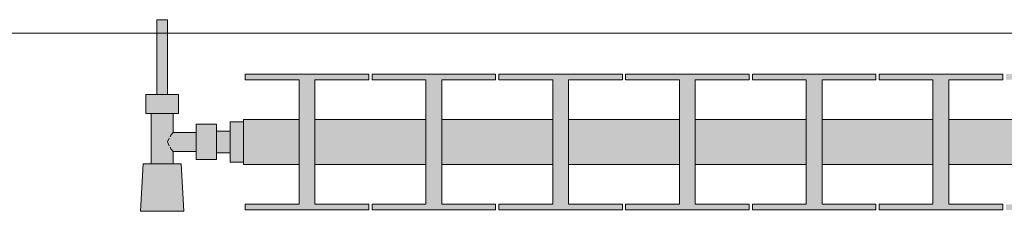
# Model space of a CAD drawing. Header units: metres. Extents: x -3.6 to 84.5, y -11 to 16.8.
# Tile 102 of 228: x 19.155 to 19.88, y 13.314 to 13.455. Entities that reach past the tile are written whole.
import ezdxf

# ---------------------------------------------------------------- set-up
doc = ezdxf.new("R2010")
doc.units = ezdxf.units.M
doc.header["$MEASUREMENT"] = 0
doc.layers.add('604 - Struktur.Wand Aussen', color=7, linetype='Continuous')
doc.layers.add('801 - HKLSE.Heizung_ Klima_ Lüftung', color=7, linetype='Continuous')

msp = doc.modelspace()

# ---------------------------------------------------------------- hatches: boundary and pattern name
at = {"layer": '801 - HKLSE.Heizung_ Klima_ Lüftung', "linetype": 'Continuous', "lineweight": 0, "true_color": 0x3a3a3a}
for points in [[(19.31999, 13.35028), (19.31999, 13.37972), (19.30999, 13.37972), (19.30999, 13.373), (19.29999, 13.373), (19.29999, 13.378), (19.28499, 13.378), (19.28499, 13.372), (19.26799, 13.372), (19.26799, 13.386), (19.27199, 13.386), (19.27199, 13.4), (19.26399, 13.4), (19.26399, 13.455), (19.25599, 13.455), (19.25599, 13.4), (19.24799, 13.4), (19.24799, 13.386), (19.25199, 13.386), (19.25199, 13.349), (19.24599, 13.349), (19.24399, 13.314), (19.27599, 13.314), (19.27399, 13.349), (19.26799, 13.349), (19.26799, 13.358), (19.28499, 13.358), (19.28499, 13.352), (19.29999, 13.352), (19.29999, 13.357), (19.30999, 13.357), (19.30999, 13.35028)], [(19.31999, 13.38167), (19.31999, 13.34833), (19.36082, 13.34833), (19.36082, 13.31917), (19.32116, 13.31917), (19.32116, 13.315), (19.41216, 13.315), (19.41216, 13.31917), (19.37249, 13.31917), (19.37249, 13.34833), (19.45416, 13.34833), (19.45416, 13.31917), (19.41449, 13.31917), (19.41449, 13.315), (19.50549, 13.315), (19.50549, 13.31917), (19.46582, 13.31917), (19.46582, 13.34833), (19.54749, 13.34833), (19.54749, 13.31917), (19.50782, 13.31917), (19.50782, 13.315), (19.59882, 13.315), (19.59882, 13.31917), (19.55916, 13.31917), (19.55916, 13.34833), (19.64082, 13.34833), (19.64082, 13.31917), (19.60116, 13.31917), (19.60116, 13.315), (19.69216, 13.315), (19.69216, 13.31917), (19.65249, 13.31917), (19.65249, 13.34833), (19.73416, 13.34833), (19.73416, 13.31917), (19.69449, 13.31917), (19.69449, 13.315), (19.78549, 13.315), (19.78549, 13.31917), (19.74582, 13.31917), (19.74582, 13.34833), (19.82749, 13.34833), (19.82749, 13.31917), (19.78782, 13.31917), (19.78782, 13.315), (19.87882, 13.315), (19.87882, 13.31917), (19.83916, 13.31917), (19.83916, 13.34833), (19.92082, 13.34833), (19.92082, 13.31917), (19.88116, 13.31917), (19.88116, 13.315), (19.97216, 13.315), (19.97216, 13.31917), (19.93249, 13.31917), (19.93249, 13.34833), (20.01416, 13.34833), (20.01416, 13.31917), (19.97449, 13.31917), (19.97449, 13.315), (20.06549, 13.315), (20.06549, 13.31917), (20.02582, 13.31917), (20.02582, 13.34833), (20.10749, 13.34833), (20.10749, 13.31917), (20.06782, 13.31917), (20.06782, 13.315), (20.15882, 13.315), (20.15882, 13.31917), (20.11916, 13.31917), (20.11916, 13.34833), (20.20082, 13.34833), (20.20082, 13.31917), (20.16116, 13.31917), (20.16116, 13.315), (20.25216, 13.315), (20.25216, 13.31917), (20.21249, 13.31917), (20.21249, 13.34833), (20.29416, 13.34833), (20.29416, 13.31917), (20.25449, 13.31917), (20.25449, 13.315), (20.34549, 13.315), (20.34549, 13.31917), (20.30582, 13.31917), (20.30582, 13.34833), (20.38749, 13.34833), (20.38749, 13.31917), (20.34782, 13.31917), (20.34782, 13.315), (20.43882, 13.315), (20.43882, 13.31917), (20.39916, 13.31917), (20.39916, 13.34833), (20.48082, 13.34833), (20.48082, 13.31917), (20.44116, 13.31917), (20.44116, 13.315), (20.53216, 13.315), (20.53216, 13.31917), (20.49249, 13.31917), (20.49249, 13.34833), (20.57416, 13.34833), (20.57416, 13.31917), (20.53449, 13.31917), (20.53449, 13.315), (20.62549, 13.315), (20.62549, 13.31917), (20.58582, 13.31917), (20.58582, 13.34833), (20.66749, 13.34833), (20.66749, 13.31917), (20.62782, 13.31917), (20.62782, 13.315), (20.71882, 13.315), (20.71882, 13.31917), (20.67916, 13.31917), (20.67916, 13.34833), (20.71999, 13.34833), (20.71999, 13.38167), (20.67916, 13.38167), (20.67916, 13.41083), (20.71882, 13.41083), (20.71882, 13.415), (20.62782, 13.415), (20.62782, 13.41083), (20.66749, 13.41083), (20.66749, 13.38167), (20.58582, 13.38167), (20.58582, 13.41083), (20.62549, 13.41083), (20.62549, 13.415), (20.53449, 13.415), (20.53449, 13.41083), (20.57416, 13.41083), (20.57416, 13.38167), (20.49249, 13.38167), (20.49249, 13.41083), (20.53216, 13.41083), (20.53216, 13.415), (20.44116, 13.415), (20.44116, 13.41083), (20.48082, 13.41083), (20.48082, 13.38167), (20.39916, 13.38167), (20.39916, 13.41083), (20.43882, 13.41083), (20.43882, 13.415), (20.34782, 13.415), (20.34782, 13.41083), (20.38749, 13.41083), (20.38749, 13.38167), (20.30582, 13.38167), (20.30582, 13.41083), (20.34549, 13.41083), (20.34549, 13.415), (20.25449, 13.415), (20.25449, 13.41083), (20.29416, 13.41083), (20.29416, 13.38167), (20.21249, 13.38167), (20.21249, 13.41083), (20.25216, 13.41083), (20.25216, 13.415), (20.16116, 13.415), (20.16116, 13.41083), (20.20082, 13.41083), (20.20082, 13.38167), (20.11916, 13.38167), (20.11916, 13.41083), (20.15882, 13.41083), (20.15882, 13.415), (20.06782, 13.415), (20.06782, 13.41083), (20.10749, 13.41083), (20.10749, 13.38167), (20.02582, 13.38167), (20.02582, 13.41083), (20.06549, 13.41083), (20.06549, 13.415), (19.97449, 13.415), (19.97449, 13.41083), (20.01416, 13.41083), (20.01416, 13.38167), (19.93249, 13.38167), (19.93249, 13.41083), (19.97216, 13.41083), (19.97216, 13.415), (19.88116, 13.415), (19.88116, 13.41083), (19.92082, 13.41083), (19.92082, 13.38167), (19.83916, 13.38167), (19.83916, 13.41083), (19.87882, 13.41083), (19.87882, 13.415), (19.78782, 13.415), (19.78782, 13.41083), (19.82749, 13.41083), (19.82749, 13.38167), (19.74582, 13.38167), (19.74582, 13.41083), (19.78549, 13.41083), (19.78549, 13.415), (19.69449, 13.415), (19.69449, 13.41083), (19.73416, 13.41083), (19.73416, 13.38167), (19.65249, 13.38167), (19.65249, 13.41083), (19.69216, 13.41083), (19.69216, 13.415), (19.60116, 13.415), (19.60116, 13.41083), (19.64082, 13.41083), (19.64082, 13.38167), (19.55916, 13.38167), (19.55916, 13.41083), (19.59882, 13.41083), (19.59882, 13.415), (19.50782, 13.415), (19.50782, 13.41083), (19.54749, 13.41083), (19.54749, 13.38167), (19.46582, 13.38167), (19.46582, 13.41083), (19.50549, 13.41083), (19.50549, 13.415), (19.41449, 13.415), (19.41449, 13.41083), (19.45416, 13.41083), (19.45416, 13.38167), (19.37249, 13.38167), (19.37249, 13.41083), (19.41216, 13.41083), (19.41216, 13.415), (19.32116, 13.415), (19.32116, 13.41083), (19.36082, 13.41083), (19.36082, 13.38167)]]:
    msp.add_hatch(color=250, dxfattribs=at).paths.add_polyline_path(points)

# ---------------------------------------------------------------- linework, layer by layer
at = {"layer": '604 - Struktur.Wand Aussen', "color": 7, "linetype": 'Continuous', "lineweight": 13}
msp.add_line((19.14, 13.445), (21.54, 13.445), dxfattribs=at)
at = {"layer": '801 - HKLSE.Heizung_ Klima_ Lüftung', "color": 7, "linetype": 'Continuous', "lineweight": 5, "true_color": 0xebebeb}
for p, q in [((19.25716, 13.455), (19.25599, 13.455)), ((19.25599, 13.455), (19.25599, 13.4)), ((19.25999, 13.455), (19.25716, 13.455)), ((19.26282, 13.455), (19.25999, 13.455)), ((19.26399, 13.455), (19.26282, 13.455)), ((19.26399, 13.455), (19.26399, 13.4)), ((19.32116, 13.415), (19.32116, 13.41083)), ((19.41216, 13.415), (19.32116, 13.415)), ((19.32116, 13.415), (19.32116, 13.41083)), ((19.32116, 13.41083), (19.36082, 13.41083)), ((19.36082, 13.41083), (19.36082, 13.31917)), ((19.37249, 13.31917), (19.37249, 13.41083)), ((19.37249, 13.41083), (19.41216, 13.41083)), ((19.41216, 13.41083), (19.41216, 13.415)), ((19.41449, 13.415), (19.41449, 13.41083)), ((19.50549, 13.415), (19.41449, 13.415)), ((19.41449, 13.415), (19.41449, 13.41083)), ((19.41449, 13.41083), (19.45416, 13.41083)), ((19.45416, 13.41083), (19.45416, 13.31917)), ((19.46582, 13.31917), (19.46582, 13.41083)), ((19.46582, 13.41083), (19.50549, 13.41083)), ((19.50549, 13.41083), (19.50549, 13.415)), ((19.50549, 13.41083), (19.50549, 13.415)), ((19.59882, 13.415), (19.50782, 13.415)), ((19.50782, 13.415), (19.50782, 13.41083)), ((19.50782, 13.41083), (19.54749, 13.41083)), ((19.54749, 13.41083), (19.54749, 13.31917)), ((19.55916, 13.31917), (19.55916, 13.41083)), ((19.55916, 13.41083), (19.59882, 13.41083)), ((19.59882, 13.41083), (19.59882, 13.415)), ((19.59882, 13.41083), (19.59882, 13.415)), ((19.69216, 13.415), (19.60116, 13.415)), ((19.60116, 13.415), (19.60116, 13.41083)), ((19.60116, 13.41083), (19.64082, 13.41083)), ((19.64082, 13.41083), (19.64082, 13.31917)), ((19.65249, 13.31917), (19.65249, 13.41083)), ((19.65249, 13.41083), (19.69216, 13.41083)), ((19.69216, 13.41083), (19.69216, 13.415)), ((19.69449, 13.415), (19.69449, 13.41083)), ((19.78549, 13.415), (19.69449, 13.415)), ((19.69449, 13.415), (19.69449, 13.41083)), ((19.69449, 13.41083), (19.73416, 13.41083)), ((19.73416, 13.41083), (19.73416, 13.31917)), ((19.74582, 13.31917), (19.74582, 13.41083)), ((19.74582, 13.41083), (19.78549, 13.41083)), ((19.78549, 13.41083), (19.78549, 13.415)), ((19.78549, 13.41083), (19.78549, 13.415)), ((19.87882, 13.415), (19.78782, 13.415)), ((19.78782, 13.415), (19.78782, 13.41083)), ((19.78782, 13.41083), (19.82749, 13.41083)), ((19.82749, 13.41083), (19.82749, 13.31917)), ((19.83916, 13.31917), (19.83916, 13.41083)), ((19.83916, 13.41083), (19.87882, 13.41083)), ((19.87882, 13.41083), (19.87882, 13.415)), ((19.25399, 13.4), (19.24799, 13.4)), ((19.24799, 13.4), (19.24799, 13.386)), ((19.26599, 13.4), (19.25399, 13.4)), ((19.25716, 13.4), (19.25599, 13.4)), ((19.25999, 13.4), (19.25716, 13.4)), ((19.26282, 13.4), (19.25999, 13.4)), ((19.26399, 13.4), (19.26282, 13.4)), ((19.27199, 13.4), (19.26599, 13.4)), ((19.27199, 13.4), (19.27199, 13.386)), ((19.25399, 13.386), (19.24799, 13.386)), ((19.25199, 13.386), (19.25199, 13.349)), ((19.26599, 13.386), (19.25399, 13.386)), ((19.27199, 13.386), (19.26599, 13.386)), ((19.26799, 13.386), (19.26799, 13.372)), ((19.31999, 13.38167), (19.31999, 13.37679)), ((19.31999, 13.38167), (19.36082, 13.38167)), ((19.37249, 13.38167), (19.45416, 13.38167)), ((19.46582, 13.38167), (19.54749, 13.38167)), ((19.55916, 13.38167), (19.64082, 13.38167)), ((19.65249, 13.38167), (19.73416, 13.38167)), ((19.74582, 13.38167), (19.82749, 13.38167)), ((19.83916, 13.38167), (19.92082, 13.38167)), ((19.28499, 13.378), (19.28499, 13.3715)), ((19.28499, 13.378), (19.29999, 13.378)), ((19.29999, 13.378), (19.29999, 13.3715)), ((19.30999, 13.37972), (19.30999, 13.365)), ((19.30999, 13.37972), (19.31999, 13.37972)), ((19.30999, 13.37972), (19.30999, 13.365)), ((19.30999, 13.37972), (19.31999, 13.37972)), ((19.31999, 13.37679), (19.31999, 13.365)), ((19.26525, 13.36785), (19.26386, 13.365)), ((19.26627, 13.36995), (19.26576, 13.36889)), ((19.26799, 13.372), (19.26627, 13.36995)), ((19.26799, 13.372), (19.28499, 13.372)), ((19.28499, 13.3715), (19.28499, 13.3585)), ((19.29999, 13.373), (19.30999, 13.373)), ((19.29999, 13.3715), (19.29999, 13.3585)), ((19.30999, 13.373), (19.30999, 13.37066)), ((19.30999, 13.37066), (19.30999, 13.365)), ((19.26386, 13.365), (19.26525, 13.36215)), ((19.26576, 13.36111), (19.26627, 13.36005)), ((19.26627, 13.36005), (19.26799, 13.358)), ((19.30999, 13.365), (19.30999, 13.35028)), ((19.30999, 13.365), (19.30999, 13.35028)), ((19.30999, 13.365), (19.30999, 13.35934)), ((19.31999, 13.365), (19.31999, 13.35321)), ((19.26799, 13.358), (19.26799, 13.349)), ((19.26799, 13.358), (19.28499, 13.358)), ((19.28499, 13.3585), (19.28499, 13.352)), ((19.29999, 13.3585), (19.29999, 13.352)), ((19.29999, 13.357), (19.30999, 13.357)), ((19.30999, 13.35934), (19.30999, 13.357)), ((19.31999, 13.35321), (19.31999, 13.34833)), ((19.24599, 13.349), (19.24399, 13.314)), ((19.25009, 13.349), (19.24599, 13.349)), ((19.25999, 13.349), (19.25009, 13.349)), ((19.26989, 13.349), (19.25999, 13.349)), ((19.27399, 13.349), (19.26989, 13.349)), ((19.27399, 13.349), (19.27599, 13.314)), ((19.28499, 13.352), (19.29999, 13.352)), ((19.30999, 13.35028), (19.31999, 13.35028)), ((19.30999, 13.35028), (19.31999, 13.35028)), ((19.30999, 13.35028), (19.31999, 13.35028)), ((19.30999, 13.35028), (19.31999, 13.35028)), ((19.31999, 13.34833), (19.36082, 13.34833)), ((19.37249, 13.34833), (19.45416, 13.34833)), ((19.46582, 13.34833), (19.54749, 13.34833)), ((19.55916, 13.34833), (19.64082, 13.34833)), ((19.65249, 13.34833), (19.73416, 13.34833)), ((19.74582, 13.34833), (19.82749, 13.34833)), ((19.83916, 13.34833), (19.92082, 13.34833)), ((19.32116, 13.31917), (19.32116, 13.315)), ((19.36082, 13.31917), (19.32116, 13.31917)), ((19.32116, 13.31917), (19.32116, 13.315)), ((19.41216, 13.31917), (19.37249, 13.31917)), ((19.41216, 13.315), (19.41216, 13.31917)), ((19.41449, 13.31917), (19.41449, 13.315)), ((19.45416, 13.31917), (19.41449, 13.31917)), ((19.41449, 13.31917), (19.41449, 13.315)), ((19.50549, 13.31917), (19.46582, 13.31917)), ((19.50549, 13.315), (19.50549, 13.31917)), ((19.50549, 13.315), (19.50549, 13.31917)), ((19.54749, 13.31917), (19.50782, 13.31917)), ((19.50782, 13.31917), (19.50782, 13.315)), ((19.59882, 13.31917), (19.55916, 13.31917)), ((19.59882, 13.315), (19.59882, 13.31917)), ((19.59882, 13.315), (19.59882, 13.31917)), ((19.64082, 13.31917), (19.60116, 13.31917)), ((19.60116, 13.31917), (19.60116, 13.315)), ((19.69216, 13.31917), (19.65249, 13.31917)), ((19.69216, 13.315), (19.69216, 13.31917)), ((19.69449, 13.31917), (19.69449, 13.315)), ((19.73416, 13.31917), (19.69449, 13.31917)), ((19.69449, 13.31917), (19.69449, 13.315)), ((19.78549, 13.31917), (19.74582, 13.31917)), ((19.78549, 13.315), (19.78549, 13.31917)), ((19.78549, 13.315), (19.78549, 13.31917)), ((19.82749, 13.31917), (19.78782, 13.31917)), ((19.78782, 13.31917), (19.78782, 13.315)), ((19.87882, 13.31917), (19.83916, 13.31917)), ((19.87882, 13.315), (19.87882, 13.31917)), ((19.24868, 13.314), (19.24399, 13.314)), ((19.24399, 13.314), (19.24868, 13.314)), ((19.25999, 13.314), (19.24868, 13.314)), ((19.24868, 13.314), (19.25999, 13.314)), ((19.2713, 13.314), (19.25999, 13.314)), ((19.25999, 13.314), (19.2713, 13.314)), ((19.2713, 13.314), (19.27599, 13.314)), ((19.27599, 13.314), (19.2713, 13.314)), ((19.32116, 13.315), (19.41216, 13.315)), ((19.32116, 13.315), (19.41216, 13.315)), ((19.41449, 13.315), (19.50549, 13.315)), ((19.41449, 13.315), (19.50549, 13.315)), ((19.50782, 13.315), (19.59882, 13.315)), ((19.50782, 13.315), (19.59882, 13.315)), ((19.60116, 13.315), (19.69216, 13.315)), ((19.60116, 13.315), (19.69216, 13.315)), ((19.69449, 13.315), (19.78549, 13.315)), ((19.69449, 13.315), (19.78549, 13.315)), ((19.78782, 13.315), (19.87882, 13.315)), ((19.78782, 13.315), (19.87882, 13.315))]:
    msp.add_line(p, q, dxfattribs=at)

doc.saveas('drawing.dxf')
